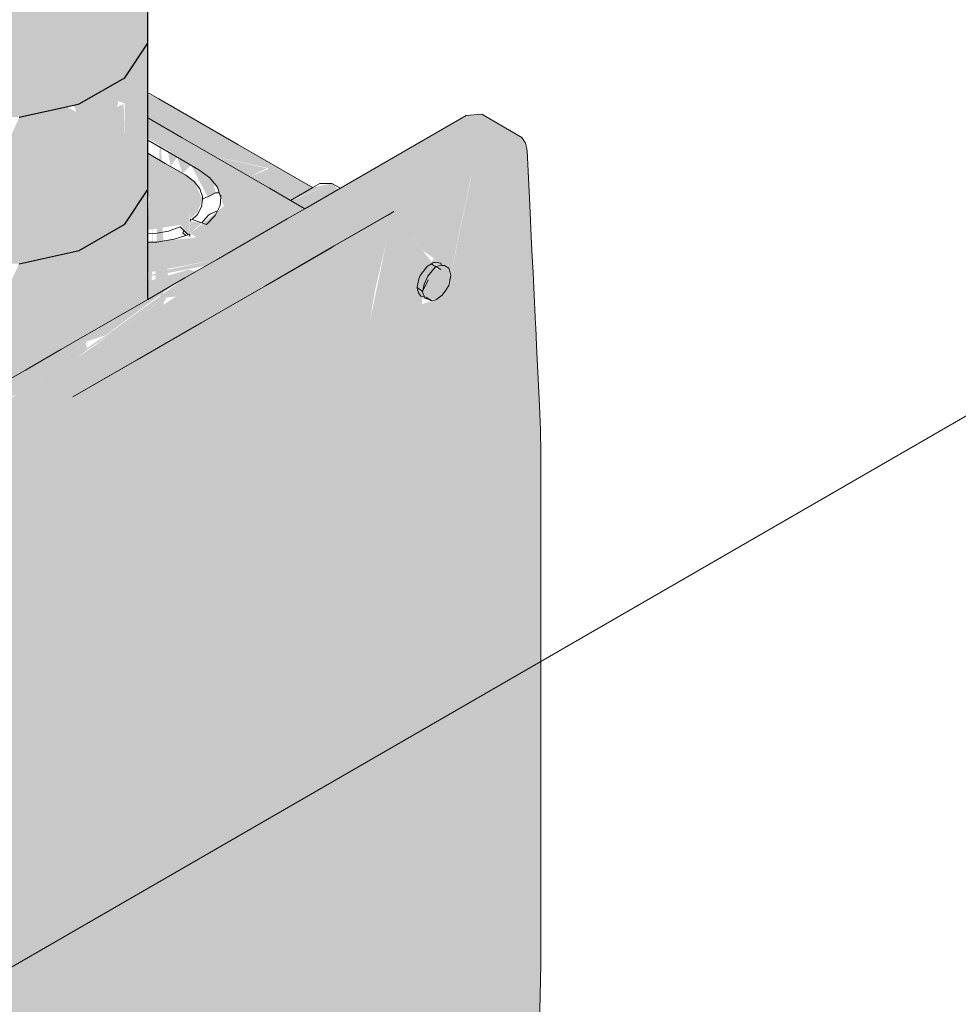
# Model space of a CAD drawing. Header units: millimetres. Extents: x 4480191 to 4481199, y -30324204 to -30323479.
# Tile 30 of 243: x 4480434.351 to 4480435.229, y -30324176.142 to -30324175.221. Entities that reach past the tile are written whole.
import ezdxf

# ---------------------------------------------------------------- set-up
doc = ezdxf.new("R2010")
doc.units = ezdxf.units.MM
for name, color, linetype, lineweight in [('DI-Elementos externos em corte', 9, 'Continuous', 18), ('EL-Caixa de passagem de fiação ARC', 9, 'Continuous', 18), ('EL-Condutos ARC (Direta)', 14, 'Continuous', 25)]:
    doc.layers.add(name, color=color, linetype=linetype, lineweight=lineweight)

msp = doc.modelspace()

# ---------------------------------------------------------------- hatches: boundary and pattern name
at = {"layer": 'EL-Caixa de passagem de fiação ARC', "linetype": 'Continuous'}
for points in [[(4480434.4707, -30324175.29032), (4480434.4707, -30324175.31305), (4480434.53297, -30324175.34901), (4480434.58292, -30324175.3597), (4480434.59114, -30324175.38258), (4480434.6042, -30324175.39013), (4480434.62503, -30324175.37822), (4480434.48114, -30324175.29515)], [(4480434.82773, -30324176.34576), (4480434.10857, -30324176.76097), (4480434.11646, -30324176.64225), (4480434.1191, -30324176.5202), (4480434.83826, -30324176.105), (4480434.83826, -30324175.62694), (4480434.83716, -30324175.58246), (4480434.62875, -30324175.70278), (4480434.70077, -30324175.40069), (4480434.23061, -30324175.67214), (4480434.2544, -30324175.72489), (4480434.16205, -30324175.86953), (4480434.118, -30324175.99766), (4480434.17985, -30324175.95863), (4480434.17891, -30324175.96249), (4480434.118, -30324175.99766), (4480434.14559, -30324175.9174), (4480434.13575, -30324175.90559), (4480434.12639, -30324175.92747), (4480434.11397, -30324175.9149), (4480434.11653, -30324175.96735), (4480434.09793, -30324175.88866), (4480434.10933, -30324175.95055), (4480434.08791, -30324175.84816), (4480434.07315, -30324175.81113), (4480434.0782, -30324175.83651), (4480434.1014, -30324175.93205), (4480434.08406, -30324175.86597), (4480434.07315, -30324175.81113), (4480434.08791, -30324175.84816), (4480434.10933, -30324175.95055), (4480434.09795, -30324175.88874), (4480434.11653, -30324175.96735), (4480434.11397, -30324175.9149), (4480434.12639, -30324175.92747), (4480434.13575, -30324175.90559), (4480434.14559, -30324175.9174), (4480434.22972, -30324175.67265), (4480434.40079, -30324175.57388), (4480434.32269, -30324175.60522), (4480434.40648, -30324175.56501), (4480434.40079, -30324175.57388), (4480434.70077, -30324175.40069), (4480434.82554, -30324175.34372), (4480434.82077, -30324175.33141), (4480434.78327, -30324175.30937), (4480434.76857, -30324175.31083), (4480434.50545, -30324175.46274), (4480434.40912, -30324175.53306), (4480434.48863, -30324175.48107), (4480434.49705, -30324175.48002), (4480434.47507, -30324175.50147), (4480434.479, -30324175.50117), (4480434.49705, -30324175.48002), (4480434.48313, -30324175.48934), (4480434.48839, -30324175.48142), (4480434.43779, -30324175.51432), (4480434.40484, -30324175.53748), (4480434.44622, -30324175.51169), (4480434.393, -30324175.5497), (4480434.3522, -30324175.57028), (4480434.41292, -30324175.52225), (4480434.43107, -30324175.51652), (4480434.49793, -30324175.46708), (4480434.3513, -30324175.55174), (4480434.32916, -30324175.57675), (4480434.34814, -30324175.5721), (4480434.19925, -30324175.64984), (4480434.2242, -30324175.63998), (4480434.18397, -30324175.66111), (4480434.19931, -30324175.64981), (4480434.32932, -30324175.5821), (4480434.32914, -30324175.57879), (4480434.3513, -30324175.55174), (4480434.22084, -30324175.62706), (4480434.20697, -30324175.64046), (4480434.19711, -30324175.6408), (4480434.09099, -30324175.70203), (4480434.07629, -30324175.71754), (4480434.0702, -30324175.73803), (4480434.07275, -30324175.81078), (4480434.0756, -30324175.87186), (4480434.0702, -30324175.8433), (4480434.0702, -30324176.74936), (4480434.07629, -30324176.76282), (4480434.11172, -30324176.78224), (4480434.2543, -30324176.70009), (4480434.81062, -30324176.37873), (4480434.82428, -30324176.36588)], [(4480434.48295, -30324175.47573), (4480434.48295, -30324175.30398), (4480434.47969, -30324175.40764), (4480434.48, -30324175.47743)], [(4480434.48295, -30324175.30398), (4480434.48295, -30324176.14396), (4480434.48814, -30324175.66837)], [(4480434.4707, -30324175.31305), (4480434.4707, -30324175.33192), (4480434.51846, -30324175.36149), (4480434.53581, -30324175.37782), (4480434.54193, -30324175.39554), (4480434.51063, -30324175.4211), (4480434.51862, -30324175.42611), (4480434.5703, -30324175.4253), (4480434.61771, -30324175.39792)], [(4480434.4707, -30324175.34608), (4480434.4707, -30324175.38706), (4480434.5062, -30324175.36657)], [(4480434.48987, -30324175.34498), (4480434.49215, -30324175.35846), (4480434.49821, -30324175.34979)], [(4480434.82554, -30324175.34372), (4480434.77351, -30324175.36748), (4480434.75231, -30324175.46938), (4480434.83716, -30324175.58246), (4480434.75649, -30324175.46439), (4480434.83441, -30324175.52596)], [(4480434.50322, -30324175.36485), (4480434.51116, -30324175.35728), (4480434.49821, -30324175.34979)], [(4480434.58222, -30324175.36004), (4480434.5335, -30324175.34931), (4480434.5658, -30324175.36796)], [(4480434.51116, -30324175.35728), (4480434.52677, -30324175.38676), (4480434.53417, -30324175.3832), (4480434.52164, -30324175.36382)], [(4480434.53191, -30324175.37295), (4480434.52164, -30324175.36382), (4480434.53417, -30324175.3832)], [(4480434.5843, -30324175.3605), (4480434.56583, -30324175.36798), (4480434.59114, -30324175.38258)], [(4480434.5062, -30324175.36657), (4480434.4723, -30324175.38614), (4480434.4707, -30324175.41781), (4480434.50119, -30324175.41303)], [(4480434.50993, -30324175.40109), (4480434.5062, -30324175.36657), (4480434.50119, -30324175.41303), (4480434.50993, -30324175.42377)], [(4480434.51728, -30324175.40119), (4480434.5062, -30324175.36657), (4480434.51063, -30324175.40758)], [(4480434.51417, -30324175.37244), (4480434.5062, -30324175.36657), (4480434.51728, -30324175.40119), (4480434.52179, -30324175.38917)], [(4480434.62503, -30324175.37822), (4480434.60431, -30324175.39019), (4480434.64302, -30324175.37421)], [(4480434.64302, -30324175.37421), (4480434.60489, -30324175.39052), (4480434.61714, -30324175.39759), (4480434.64896, -30324175.37988)], [(4480434.7542, -30324175.46008), (4480434.77217, -30324175.36809), (4480434.70077, -30324175.40069), (4480434.72831, -30324175.43738), (4480434.73883, -30324175.44454), (4480434.73597, -30324175.4476)], [(4480434.75737, -30324175.44466), (4480434.77318, -30324175.36763), (4480434.77217, -30324175.36809)], [(4480434.83716, -30324175.58246), (4480434.70077, -30324175.40069), (4480434.69416, -30324175.42843), (4480434.67846, -30324175.50347), (4480434.72719, -30324175.48732), (4480434.72758, -30324175.4821), (4480434.74101, -30324175.48262), (4480434.67846, -30324175.50347), (4480434.68347, -30324175.47328), (4480434.62875, -30324175.70278)], [(4480434.47576, -30324175.41135), (4480434.47098, -30324175.48264), (4480434.47406, -30324175.48086)], [(4480434.47969, -30324175.40764), (4480434.47745, -30324175.47891), (4480434.48, -30324175.47743)], [(4480434.51053, -30324175.40968), (4480434.50993, -30324175.42177), (4480434.52119, -30324175.4111)], [(4480434.48467, -30324175.42076), (4480434.48546, -30324175.47428), (4480434.49097, -30324175.4711)], [(4480434.52571, -30324175.42202), (4480434.51158, -30324175.42542), (4480434.4707, -30324175.42928), (4480434.4707, -30324175.45781), (4480434.53328, -30324175.44564), (4480434.5703, -30324175.4253), (4480434.53634, -30324175.42583)], [(4480434.47098, -30324175.48264), (4480434.47452, -30324175.42986), (4480434.47268, -30324175.43016)], [(4480434.53502, -30324175.44533), (4480434.48351, -30324175.45626), (4480434.4707, -30324175.46163), (4480434.52532, -30324175.45127)], [(4480434.50931, -30324175.45481), (4480434.4707, -30324175.46606), (4480434.4707, -30324175.4828), (4480434.51593, -30324175.45669)], [(4480434.74021, -30324175.45198), (4480434.73253, -30324175.45172), (4480434.72262, -30324175.47137)], [(4480434.74947, -30324175.47403), (4480434.75389, -30324175.46162), (4480434.74817, -30324175.4509), (4480434.73732, -30324175.45698), (4480434.73476, -30324175.48322)], [(4480434.83441, -30324175.52596), (4480434.7558, -30324175.46339), (4480434.83716, -30324175.58246)], [(4480434.43124, -30324175.51641), (4480434.3522, -30324175.57028), (4480434.393, -30324175.5497), (4480434.44645, -30324175.51155), (4480434.40484, -30324175.53748)], [(4480434.41299, -30324175.52228), (4480434.3522, -30324175.57028), (4480434.41362, -30324175.52842)], [(4480434.36944, -30324175.58647), (4480434.40722, -30324175.56465), (4480434.32269, -30324175.60522)], [(4480434.40722, -30324175.56465), (4480434.36944, -30324175.58647), (4480434.40079, -30324175.57388)], [(4480434.83562, -30324176.22705), (4480434.83826, -30324176.105), (4480434.1191, -30324176.5202), (4480434.11646, -30324176.64225)]]:
    msp.add_hatch(color=254, dxfattribs=at).paths.add_polyline_path(points)
at = {"layer": 'EL-Condutos ARC (Direta)', "linetype": 'Continuous'}
for points in [[(4480434.23366, -30324175.56801), (4480434.2625, -30324175.56733), (4480434.29056, -30324175.57558), (4480434.30904, -30324175.57614), (4480434.35058, -30324175.55215), (4480434.35058, -30324175.44946), (4480434.32364, -30324175.50607), (4480434.31724, -30324175.44898), (4480434.35058, -30324175.44946), (4480434.36369, -30324175.54458), (4480434.40668, -30324175.51976), (4480434.40668, -30324175.43703), (4480434.40421, -30324175.32452), (4480434.39557, -30324175.32951), (4480434.40384, -30324175.30747), (4480434.39514, -30324175.30245), (4480434.35058, -30324175.31232), (4480434.33975, -30324175.33674), (4480434.31724, -30324175.31131), (4480434.35058, -30324175.31232), (4480434.40164, -30324175.30101), (4480434.40384, -30324175.30747), (4480434.39557, -30324175.32951), (4480434.40421, -30324175.32452), (4480434.40668, -30324175.43703), (4480434.44917, -30324175.4125), (4480434.44917, -30324175.33364), (4480434.44822, -30324175.30006), (4480434.44198, -30324175.30272), (4480434.44601, -30324175.28739), (4480434.4273, -30324175.28798), (4480434.44917, -30324175.27536), (4480434.44341, -30324175.29729), (4480434.44917, -30324175.29951), (4480434.44917, -30324175.4125), (4480434.4707, -30324175.38011), (4480434.4707, -30324173.50636), (4480434.44917, -30324173.53875), (4480434.42438, -30324173.52945), (4480434.37479, -30324173.5345), (4480434.37896, -30324173.53863), (4480434.35448, -30324173.53862), (4480434.34205, -30324173.54464), (4480434.35058, -30324173.57571), (4480434.29056, -30324173.61931), (4480434.23701, -30324173.60852), (4480434.23701, -30324173.65023), (4480434.2333, -30324173.61108), (4480434.20474, -30324173.66887), (4480434.1992, -30324173.63457), (4480434.1992, -30324173.67206), (4480434.18365, -30324173.64656), (4480434.18365, -30324175.37143), (4480434.1992, -30324175.40494), (4480434.1992, -30324175.53287), (4480434.23701, -30324175.55984)], [(4480434.44601, -30324175.28739), (4480434.44917, -30324175.27536), (4480434.4273, -30324175.28798)], [(4480434.4707, -30324175.4828), (4480434.4707, -30324175.38011), (4480434.44955, -30324175.41228), (4480434.40668, -30324175.43703), (4480434.40668, -30324175.51976)], [(4480434.35058, -30324175.55215), (4480434.36369, -30324175.54458), (4480434.35058, -30324175.44946)]]:
    msp.add_hatch(color=31, dxfattribs=at).paths.add_polyline_path(points)

# ---------------------------------------------------------------- linework, layer by layer
at = {"layer": 'DI-Elementos externos em corte'}
msp.add_line((4480432.78336, -30324177.00792), (4480435.52707, -30324175.42384), dxfattribs=at)
at = {"layer": 'EL-Caixa de passagem de fiação ARC'}
for p, q in [((4480434.47248, -30324175.29015), (4480434.4707, -30324175.29032)), ((4480434.48114, -30324175.29515), (4480434.47248, -30324175.29015)), ((4480434.55498, -30324175.3378), (4480434.48114, -30324175.29515)), ((4480434.78327, -30324175.30937), (4480434.76857, -30324175.31083)), ((4480434.82077, -30324175.33141), (4480434.78327, -30324175.30937)), ((4480434.50291, -30324175.33165), (4480434.4707, -30324175.31305)), ((4480434.76857, -30324175.31083), (4480434.66074, -30324175.37308)), ((4480434.4707, -30324175.33392), (4480434.49289, -30324175.34673)), ((4480434.5117, -30324175.33673), (4480434.50291, -30324175.33165)), ((4480434.58461, -30324175.37882), (4480434.5117, -30324175.33673)), ((4480434.61876, -30324175.37461), (4480434.55498, -30324175.3378)), ((4480434.82412, -30324175.33661), (4480434.82077, -30324175.33141)), ((4480434.82554, -30324175.34372), (4480434.82412, -30324175.33661)), ((4480434.48705, -30324175.35551), (4480434.4707, -30324175.34608)), ((4480434.49289, -30324175.34673), (4480434.51846, -30324175.36149)), ((4480434.82803, -30324175.39476), (4480434.82554, -30324175.34372)), ((4480434.5062, -30324175.36657), (4480434.48705, -30324175.35551)), ((4480434.51846, -30324175.36149), (4480434.5288, -30324175.36906)), ((4480434.51417, -30324175.37244), (4480434.5062, -30324175.36657)), ((4480434.5195, -30324175.37925), (4480434.51417, -30324175.37244)), ((4480434.5288, -30324175.36906), (4480434.53581, -30324175.37782)), ((4480434.62503, -30324175.37822), (4480434.61876, -30324175.37461)), ((4480434.63166, -30324175.3744), (4480434.62503, -30324175.37822)), ((4480434.64302, -30324175.37421), (4480434.63166, -30324175.3744)), ((4480434.65097, -30324175.37872), (4480434.64302, -30324175.37421)), ((4480434.66074, -30324175.37308), (4480434.65097, -30324175.37872)), ((4480434.52184, -30324175.3866), (4480434.5195, -30324175.37925)), ((4480434.52677, -30324175.38676), (4480434.53417, -30324175.3832)), ((4480434.53417, -30324175.3832), (4480434.53762, -30324175.38305)), ((4480434.53581, -30324175.37782), (4480434.53762, -30324175.38305)), ((4480434.53762, -30324175.38305), (4480434.53908, -30324175.38728)), ((4480434.60106, -30324175.38832), (4480434.58461, -30324175.37882)), ((4480434.62503, -30324175.37822), (4480434.60431, -30324175.39019)), ((4480434.65097, -30324175.37872), (4480434.61771, -30324175.39792)), ((4480434.52109, -30324175.39605), (4480434.52179, -30324175.38917)), ((4480434.52179, -30324175.38917), (4480434.52184, -30324175.3886)), ((4480434.52179, -30324175.38917), (4480434.52184, -30324175.38914)), ((4480434.52184, -30324175.3886), (4480434.52184, -30324175.3866)), ((4480434.52184, -30324175.38914), (4480434.52255, -30324175.3888)), ((4480434.52255, -30324175.3888), (4480434.52576, -30324175.38725)), ((4480434.52576, -30324175.38725), (4480434.52677, -30324175.38676)), ((4480434.53897, -30324175.38695), (4480434.53843, -30324175.39492)), ((4480434.53908, -30324175.38528), (4480434.53897, -30324175.38695)), ((4480434.53908, -30324175.38728), (4480434.53908, -30324175.38528)), ((4480434.60431, -30324175.39019), (4480434.60106, -30324175.38832)), ((4480434.60554, -30324175.3909), (4480434.60431, -30324175.39019)), ((4480434.61771, -30324175.39792), (4480434.60554, -30324175.3909)), ((4480434.51728, -30324175.40319), (4480434.52109, -30324175.39605)), ((4480434.53586, -30324175.39994), (4480434.5294, -30324175.40287)), ((4480434.53602, -30324175.39987), (4480434.53391, -30324175.40421)), ((4480434.53602, -30324175.39987), (4480434.53586, -30324175.39994)), ((4480434.53843, -30324175.39492), (4480434.53602, -30324175.39987)), ((4480434.61771, -30324175.39792), (4480434.60122, -30324175.40745)), ((4480434.70077, -30324175.40069), (4480434.64515, -30324175.43281)), ((4480434.69528, -30324175.40386), (4480434.70077, -30324175.40069)), ((4480434.82978, -30324175.43073), (4480434.82803, -30324175.39476)), ((4480434.51217, -30324175.4081), (4480434.51063, -30324175.40758)), ((4480434.51063, -30324175.40758), (4480434.51063, -30324175.40958)), ((4480434.51217, -30324175.4081), (4480434.51728, -30324175.40319)), ((4480434.52119, -30324175.4111), (4480434.51217, -30324175.4081)), ((4480434.5228, -30324175.4093), (4480434.52119, -30324175.4111)), ((4480434.52576, -30324175.41263), (4480434.52119, -30324175.4111)), ((4480434.52768, -30324175.40387), (4480434.5228, -30324175.4093)), ((4480434.53391, -30324175.40421), (4480434.52576, -30324175.41263)), ((4480434.5294, -30324175.40287), (4480434.52768, -30324175.40387)), ((4480434.60122, -30324175.40745), (4480434.535, -30324175.44568)), ((4480434.66164, -30324175.42328), (4480434.69528, -30324175.40386)), ((4480434.47774, -30324175.42108), (4480434.49009, -30324175.41888)), ((4480434.49009, -30324175.41888), (4480434.50119, -30324175.41503)), ((4480434.50119, -30324175.41503), (4480434.50433, -30324175.41817)), ((4480434.50351, -30324175.42043), (4480434.50433, -30324175.41817)), ((4480434.50643, -30324175.4229), (4480434.50351, -30324175.42043)), ((4480434.50433, -30324175.41817), (4480434.50842, -30324175.42226)), ((4480434.4707, -30324175.42132), (4480434.47774, -30324175.42108)), ((4480434.47924, -30324175.42909), (4480434.4707, -30324175.42928)), ((4480434.49535, -30324175.42648), (4480434.47924, -30324175.42909)), ((4480434.50643, -30324175.4229), (4480434.49535, -30324175.42648)), ((4480434.50842, -30324175.42226), (4480434.50643, -30324175.4229)), ((4480434.50993, -30324175.42177), (4480434.50842, -30324175.42226)), ((4480434.50993, -30324175.42377), (4480434.50993, -30324175.42177)), ((4480434.64515, -30324175.43281), (4480434.66164, -30324175.42328)), ((4480434.64515, -30324175.43281), (4480434.58078, -30324175.46997)), ((4480434.58078, -30324175.46997), (4480434.64078, -30324175.43533)), ((4480434.64078, -30324175.43533), (4480434.64515, -30324175.43281)), ((4480434.83035, -30324175.4425), (4480434.82978, -30324175.43073)), ((4480434.535, -30324175.44568), (4480434.50545, -30324175.46274)), ((4480434.73816, -30324175.44836), (4480434.73608, -30324175.4496)), ((4480434.73882, -30324175.44823), (4480434.73816, -30324175.44836)), ((4480434.74287, -30324175.44865), (4480434.73882, -30324175.44823)), ((4480434.8311, -30324175.45788), (4480434.83035, -30324175.4425)), ((4480434.73165, -30324175.4523), (4480434.72552, -30324175.46047)), ((4480434.73253, -30324175.45172), (4480434.73165, -30324175.4523)), ((4480434.73608, -30324175.4496), (4480434.73253, -30324175.45172)), ((4480434.7381, -30324175.45462), (4480434.73273, -30324175.46111)), ((4480434.74021, -30324175.45198), (4480434.73642, -30324175.44979)), ((4480434.74021, -30324175.45198), (4480434.7381, -30324175.45462)), ((4480434.74004, -30324175.45228), (4480434.74021, -30324175.45198)), ((4480434.74327, -30324175.4514), (4480434.74021, -30324175.45198)), ((4480434.74029, -30324175.45204), (4480434.74488, -30324175.45469)), ((4480434.74475, -30324175.44885), (4480434.74287, -30324175.44865)), ((4480434.74559, -30324175.45116), (4480434.74327, -30324175.4514)), ((4480434.74559, -30324175.45116), (4480434.74475, -30324175.44885)), ((4480434.74817, -30324175.4509), (4480434.74559, -30324175.45116)), ((4480434.7522, -30324175.45364), (4480434.74817, -30324175.4509)), ((4480434.7529, -30324175.4554), (4480434.7522, -30324175.45364)), ((4480434.75415, -30324175.46051), (4480434.7529, -30324175.4554)), ((4480434.50545, -30324175.46274), (4480434.49793, -30324175.46708)), ((4480434.72419, -30324175.4636), (4480434.72262, -30324175.47137)), ((4480434.72552, -30324175.46047), (4480434.72419, -30324175.4636)), ((4480434.72794, -30324175.47484), (4480434.73292, -30324175.4646)), ((4480434.73273, -30324175.46111), (4480434.72936, -30324175.46848)), ((4480434.75415, -30324175.46051), (4480434.75224, -30324175.4697)), ((4480434.75224, -30324175.4697), (4480434.75389, -30324175.46162)), ((4480434.75224, -30324175.4697), (4480434.75294, -30324175.46672)), ((4480434.75294, -30324175.46672), (4480434.75415, -30324175.46051)), ((4480434.75389, -30324175.46162), (4480434.75402, -30324175.46107)), ((4480434.75402, -30324175.46107), (4480434.75415, -30324175.46051)), ((4480434.83343, -30324175.50591), (4480434.8311, -30324175.45788)), ((4480434.58078, -30324175.46997), (4480434.40079, -30324175.57388)), ((4480434.49793, -30324175.46708), (4480434.4707, -30324175.4828)), ((4480434.52079, -30324175.50461), (4480434.58078, -30324175.46997)), ((4480434.72262, -30324175.47137), (4480434.72336, -30324175.47241)), ((4480434.72262, -30324175.47137), (4480434.72283, -30324175.4721)), ((4480434.72283, -30324175.4721), (4480434.72409, -30324175.4765)), ((4480434.72336, -30324175.47241), (4480434.72715, -30324175.4746)), ((4480434.72715, -30324175.4746), (4480434.72757, -30324175.4756)), ((4480434.72757, -30324175.4756), (4480434.7277, -30324175.47592)), ((4480434.7277, -30324175.47592), (4480434.72931, -30324175.47983)), ((4480434.72788, -30324175.47502), (4480434.72786, -30324175.475)), ((4480434.72795, -30324175.47506), (4480434.72788, -30324175.47502)), ((4480434.72936, -30324175.46848), (4480434.72794, -30324175.47484)), ((4480434.74616, -30324175.47883), (4480434.74947, -30324175.47403)), ((4480434.74947, -30324175.47403), (4480434.75224, -30324175.4697)), ((4480434.4707, -30324175.4828), (4480434.44143, -30324175.4997)), ((4480434.72409, -30324175.4765), (4480434.72613, -30324175.47978)), ((4480434.72613, -30324175.47978), (4480434.72951, -30324175.48029)), ((4480434.72931, -30324175.47983), (4480434.72951, -30324175.48029)), ((4480434.72951, -30324175.48029), (4480434.73001, -30324175.48151)), ((4480434.73001, -30324175.48151), (4480434.73706, -30324175.48405)), ((4480434.73706, -30324175.48405), (4480434.73093, -30324175.48071)), ((4480434.73093, -30324175.48071), (4480434.73476, -30324175.48322)), ((4480434.73476, -30324175.48322), (4480434.73555, -30324175.48374)), ((4480434.73555, -30324175.48374), (4480434.73706, -30324175.48405)), ((4480434.73706, -30324175.48405), (4480434.74067, -30324175.48285)), ((4480434.74067, -30324175.48285), (4480434.74234, -30324175.48164)), ((4480434.74234, -30324175.48164), (4480434.74616, -30324175.47883)), ((4480434.44143, -30324175.4997), (4480434.38935, -30324175.52977)), ((4480434.46079, -30324175.53924), (4480434.52079, -30324175.50461)), ((4480434.83358, -30324175.509), (4480434.83343, -30324175.50591)), ((4480434.83441, -30324175.52596), (4480434.83358, -30324175.509)), ((4480434.38935, -30324175.52977), (4480434.35626, -30324175.54887)), ((4480434.83716, -30324175.58246), (4480434.83441, -30324175.52596)), ((4480434.40079, -30324175.57388), (4480434.46079, -30324175.53924)), ((4480434.35626, -30324175.54887), (4480434.3513, -30324175.55174)), ((4480434.3513, -30324175.55174), (4480434.30904, -30324175.57614)), ((4480434.83798, -30324175.60485), (4480434.83716, -30324175.58246)), ((4480434.83826, -30324175.62694), (4480434.83798, -30324175.60485)), ((4480434.83826, -30324176.105), (4480434.83826, -30324175.62694)), ((4480434.83562, -30324176.22705), (4480434.83826, -30324176.105))]:
    msp.add_line(p, q, dxfattribs=at)
at = {"layer": 'EL-Condutos ARC (Direta)'}
for p, q in [((4480434.4707, -30324175.24297), (4480434.4707, -30324175.09847)), ((4480434.44917, -30324175.27536), (4480434.4707, -30324175.24297)), ((4480434.4707, -30324175.28613), (4480434.4707, -30324175.24297)), ((4480434.40668, -30324175.29989), (4480434.44917, -30324175.27536)), ((4480434.4707, -30324175.28708), (4480434.4707, -30324175.28613)), ((4480434.4707, -30324175.29032), (4480434.4707, -30324175.28708)), ((4480434.4707, -30324175.31305), (4480434.4707, -30324175.29032)), ((4480434.35058, -30324175.31232), (4480434.40164, -30324175.30101)), ((4480434.40164, -30324175.30101), (4480434.40668, -30324175.29989)), ((4480434.4707, -30324175.33392), (4480434.4707, -30324175.31305)), ((4480434.4707, -30324175.34608), (4480434.4707, -30324175.33392)), ((4480434.4707, -30324175.38011), (4480434.4707, -30324175.34608)), ((4480434.44917, -30324175.4125), (4480434.4707, -30324175.38011)), ((4480434.4707, -30324175.41773), (4480434.4707, -30324175.38011)), ((4480434.40668, -30324175.43703), (4480434.44917, -30324175.4125)), ((4480434.4707, -30324175.42132), (4480434.4707, -30324175.41773)), ((4480434.4707, -30324175.42928), (4480434.4707, -30324175.42132)), ((4480434.4707, -30324175.43048), (4480434.4707, -30324175.42928)), ((4480434.35058, -30324175.44946), (4480434.40668, -30324175.43703)), ((4480434.4707, -30324175.4828), (4480434.4707, -30324175.43048))]:
    msp.add_line(p, q, dxfattribs=at)

doc.saveas('drawing.dxf')
